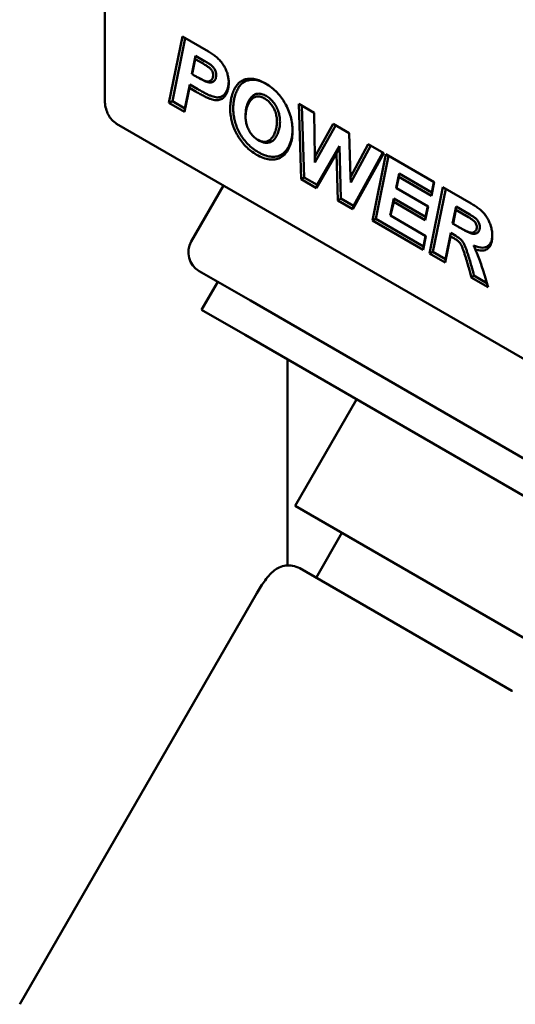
# Model space of a CAD drawing. Header units: millimetres. Extents: x 0 to 7913, y -180 to 2523.
# Tile 42 of 59: x 2949 to 2972, y 699 to 744. Entities that reach past the tile are written whole.
import ezdxf

# ---------------------------------------------------------------- set-up
doc = ezdxf.new("R2010")
doc.units = ezdxf.units.MM
doc.header["$LTSCALE"] = 3
doc.layers.add('Sichtbar (ISO)', color=7, linetype='Continuous', lineweight=50)

msp = doc.modelspace()

# ---------------------------------------------------------------- linework, layer by layer
at = {"layer": 'Sichtbar (ISO)'}
for p, q in [((2953.166, 747.816), (2953.166, 740.454)), ((2956.141, 740.351), (2956.763, 743.421)), ((2956.299, 740.423), (2956.891, 743.347)), ((2956.763, 743.421), (2957.97, 742.724)), ((2957.375, 742.531), (2957.204, 741.688)), ((2957.362, 742.375), (2957.22, 741.678)), ((2957.375, 742.531), (2957.362, 742.375)), ((2957.721, 742.168), (2957.362, 742.375)), ((2957.792, 742.29), (2957.375, 742.531)), ((2957.204, 741.688), (2957.22, 741.678)), ((2957.22, 741.678), (2957.312, 741.625)), ((2957.107, 741.202), (2956.881, 740.087)), ((2957.107, 741.202), (2957.094, 741.046)), ((2957.479, 740.987), (2957.107, 741.202)), ((2957.312, 741.625), (2957.383, 741.584)), ((2957.094, 741.046), (2956.868, 739.931)), ((2957.409, 740.865), (2957.094, 741.046)), ((2956.299, 740.423), (2956.141, 740.351)), ((2956.868, 739.931), (2956.141, 740.351)), ((2956.881, 740.087), (2956.299, 740.423)), ((2962.278, 736.808), (2962.166, 740.302)), ((2962.166, 740.302), (2962.879, 739.89)), ((2956.881, 740.087), (2956.868, 739.931)), ((2962.417, 736.891), (2962.311, 740.219)), ((2962.879, 739.89), (2962.901, 737.853)), ((2953.712, 739.386), (2982.286, 722.889)), ((2959.694, 739.676), (2959.694, 739.757)), ((2962.901, 737.853), (2963.76, 739.381)), ((2963.76, 739.381), (2964.504, 738.952)), ((2962.905, 737.59), (2963.875, 739.315)), ((2964.504, 738.952), (2964.562, 736.914)), ((2960.268, 738.635), (2960.339, 738.594)), ((2963.914, 738.006), (2962.99, 736.397)), ((2964.047, 738.338), (2963.017, 736.545)), ((2964.047, 738.338), (2963.914, 738.006)), ((2963.971, 735.83), (2963.914, 738.006)), ((2964.111, 735.913), (2964.047, 738.338)), ((2964.562, 736.914), (2965.388, 738.442)), ((2964.572, 736.652), (2965.504, 738.375)), ((2966.109, 738.025), (2964.673, 735.425)), ((2966.067, 738.05), (2964.699, 735.574)), ((2966.109, 738.025), (2965.388, 738.442)), ((2962.905, 737.59), (2962.901, 737.853)), ((2965.581, 734.901), (2966.201, 737.972)), ((2965.739, 734.973), (2966.329, 737.898)), ((2966.201, 737.972), (2968.443, 736.678)), ((2962.417, 736.891), (2962.278, 736.808)), ((2962.99, 736.397), (2962.278, 736.808)), ((2963.017, 736.545), (2962.417, 736.891)), ((2964.572, 736.652), (2964.562, 736.914)), ((2966.814, 737.073), (2966.679, 736.409)), ((2966.8, 736.917), (2966.695, 736.399)), ((2966.814, 737.073), (2966.8, 736.917)), ((2968.315, 736.043), (2966.8, 736.917)), ((2968.328, 736.198), (2966.814, 737.073)), ((2968.443, 736.678), (2968.315, 736.043)), ((2968.427, 736.687), (2968.328, 736.198)), ((2957.173, 733.923), (2958.673, 736.521)), ((2963.017, 736.545), (2962.99, 736.397)), ((2966.679, 736.409), (2966.695, 736.399)), ((2966.695, 736.399), (2968.159, 735.554)), ((2968.228, 733.373), (2968.85, 736.443)), ((2968.328, 736.198), (2968.315, 736.043)), ((2968.386, 733.445), (2968.978, 736.369)), ((2968.85, 736.443), (2970.164, 735.685)), ((2964.111, 735.913), (2963.971, 735.83)), ((2964.673, 735.425), (2963.971, 735.83)), ((2964.699, 735.574), (2964.111, 735.913)), ((2966.58, 735.92), (2966.403, 735.136)), ((2966.566, 735.765), (2966.421, 735.125)), ((2966.58, 735.92), (2966.566, 735.765)), ((2968.031, 734.919), (2966.566, 735.765)), ((2968.045, 735.074), (2966.58, 735.92)), ((2964.699, 735.574), (2964.673, 735.425)), ((2968.159, 735.554), (2968.031, 734.919)), ((2968.143, 735.563), (2968.045, 735.074)), ((2969.461, 735.545), (2969.302, 734.758)), ((2969.447, 735.389), (2969.319, 734.749)), ((2969.461, 735.545), (2969.447, 735.389)), ((2970.031, 735.052), (2969.447, 735.389)), ((2970.101, 735.175), (2969.461, 735.545)), ((2965.739, 734.973), (2965.581, 734.901)), ((2967.935, 733.542), (2965.581, 734.901)), ((2967.948, 733.698), (2965.739, 734.973)), ((2966.403, 735.136), (2966.421, 735.125)), ((2966.421, 735.125), (2968.065, 734.176)), ((2968.045, 735.074), (2968.031, 734.919)), ((2969.302, 734.758), (2969.319, 734.749)), ((2969.319, 734.749), (2969.54, 734.621)), ((2969.54, 734.621), (2969.611, 734.58)), ((2968.065, 734.176), (2967.935, 733.542)), ((2968.048, 734.186), (2967.948, 733.698)), ((2969.2, 734.164), (2968.955, 732.953)), ((2969.214, 734.319), (2968.969, 733.108)), ((2969.214, 734.319), (2969.2, 734.164)), ((2969.38, 734.06), (2969.2, 734.164)), ((2969.451, 734.182), (2969.214, 734.319)), ((2967.948, 733.698), (2967.935, 733.542)), ((2968.386, 733.445), (2968.228, 733.373)), ((2968.969, 733.108), (2968.386, 733.445)), ((2968.955, 732.953), (2968.228, 733.373)), ((2968.969, 733.108), (2968.955, 732.953)), ((2957.539, 732.557), (2959.919, 731.184)), ((2958.405, 732.057), (2957.655, 730.758)), ((2970.948, 731.802), (2970.167, 732.253)), ((2970.892, 731.998), (2970.29, 732.345)), ((2977.172, 721.222), (2959.919, 731.184)), ((2959.669, 729.596), (2957.655, 730.758)), ((2976.922, 719.635), (2959.669, 729.596)), ((2961.638, 728.459), (2961.638, 718.911)), ((2961.998, 721.669), (2964.848, 726.606)), ((2986.593, 707.469), (2961.998, 721.669)), ((2962.963, 718.341), (2964.163, 720.419)), ((2965.981, 716.598), (2962.21, 718.776)), ((2960.213, 717.619), (2949.213, 698.567)), ((2965.981, 716.598), (2972.051, 713.094)), ((2972.051, 713.094), (2972.051, 713.094))]:
    msp.add_line(p, q, dxfattribs=at)
msp.add_arc((2958.039, 733.423), 1, 150, 240, dxfattribs=at)
for centre, major_axis, ratio, start_param, end_param in [((2961.71, 717.91), (0.5, 0.866), 0.991042, 0, 0.000224), ((2963.621, 719.116), (-0.5, -0.866), 0.906913, 0.000011, 0.000102), ((2972.551, 713.96), (-0.5, -0.866), 0.094925, 6.283182, 6.283195)]:
    msp.add_ellipse(centre, major_axis=major_axis, ratio=ratio, start_param=start_param, end_param=end_param, dxfattribs=at)
for points, knots in [([(2957.97, 742.724), (2958.032, 742.689), (2958.096, 742.649), (2958.157, 742.608), (2958.217, 742.567), (2958.275, 742.524), (2958.329, 742.48), (2958.382, 742.435), (2958.432, 742.39), (2958.481, 742.339)], [0, 0, 0, 0, 0.333333, 0.333333, 0.333333, 0.666667, 0.666667, 0.666667, 1, 1, 1, 1]), ([(2958.062, 741.94), (2958.046, 741.956), (2958.03, 741.969), (2958.011, 741.983), (2957.993, 741.997), (2957.971, 742.012), (2957.949, 742.027), (2957.927, 742.042), (2957.904, 742.057), (2957.88, 742.072), (2957.856, 742.088), (2957.831, 742.103), (2957.804, 742.119), (2957.777, 742.135), (2957.749, 742.152), (2957.721, 742.168)], [0, 0, 0, 0, 0.199945, 0.199945, 0.199945, 0.399959, 0.399959, 0.399959, 0.599973, 0.599973, 0.599973, 0.799986, 0.799986, 0.799986, 1, 1, 1, 1]), ([(2958.157, 742.044), (2958.136, 742.065), (2958.115, 742.082), (2958.093, 742.098), (2958.071, 742.114), (2958.049, 742.13), (2958.026, 742.146), (2958.003, 742.161), (2957.979, 742.177), (2957.954, 742.193), (2957.929, 742.209), (2957.904, 742.224), (2957.876, 742.241), (2957.849, 742.257), (2957.82, 742.274), (2957.792, 742.29)], [0, 0, 0, 0, 0.199974, 0.199974, 0.199974, 0.39998, 0.39998, 0.39998, 0.599987, 0.599987, 0.599987, 0.799993, 0.799993, 0.799993, 1, 1, 1, 1]), ([(2958.481, 742.339), (2958.523, 742.295), (2958.564, 742.247), (2958.602, 742.195), (2958.641, 742.144), (2958.676, 742.09), (2958.709, 742.031), (2958.742, 741.973), (2958.773, 741.909), (2958.798, 741.847)], [0, 0, 0, 0, 0.333333, 0.333333, 0.333333, 0.666667, 0.666667, 0.666667, 1, 1, 1, 1]), ([(2958.155, 741.807), (2958.148, 741.823), (2958.139, 741.839), (2958.13, 741.854), (2958.121, 741.869), (2958.111, 741.884), (2958.099, 741.899), (2958.088, 741.913), (2958.075, 741.927), (2958.062, 741.94)], [0, 0, 0, 0, 0.333333, 0.333333, 0.333333, 0.666667, 0.666667, 0.666667, 1, 1, 1, 1]), ([(2958.189, 741.641), (2958.189, 741.66), (2958.188, 741.681), (2958.185, 741.701), (2958.182, 741.721), (2958.179, 741.739), (2958.174, 741.756), (2958.169, 741.774), (2958.163, 741.79), (2958.155, 741.807)], [0, 0, 0, 0, 0.333333, 0.333333, 0.333333, 0.666667, 0.666667, 0.666667, 1, 1, 1, 1]), ([(2958.284, 741.861), (2958.273, 741.884), (2958.262, 741.906), (2958.249, 741.927), (2958.236, 741.948), (2958.222, 741.968), (2958.207, 741.988), (2958.191, 742.008), (2958.174, 742.027), (2958.157, 742.044)], [0, 0, 0, 0, 0.333333, 0.333333, 0.333333, 0.666667, 0.666667, 0.666667, 1, 1, 1, 1]), ([(2958.33, 741.641), (2958.33, 741.665), (2958.329, 741.69), (2958.325, 741.715), (2958.322, 741.74), (2958.317, 741.765), (2958.31, 741.789), (2958.303, 741.813), (2958.294, 741.838), (2958.284, 741.861)], [0, 0, 0, 0, 0.333334, 0.333334, 0.333334, 0.666668, 0.666668, 0.666668, 1, 1, 1, 1]), ([(2958.798, 741.847), (2958.824, 741.784), (2958.845, 741.721), (2958.862, 741.658), (2958.879, 741.596), (2958.892, 741.533), (2958.9, 741.469), (2958.909, 741.405), (2958.913, 741.34), (2958.913, 741.279)], [0, 0, 0, 0, 0.333333, 0.333333, 0.333333, 0.666667, 0.666667, 0.666667, 1, 1, 1, 1]), ([(2957.312, 741.625), (2957.359, 741.598), (2957.407, 741.571), (2957.453, 741.545), (2957.499, 741.52), (2957.542, 741.497), (2957.583, 741.476), (2957.625, 741.455), (2957.664, 741.435), (2957.702, 741.418), (2957.741, 741.4), (2957.777, 741.385), (2957.81, 741.372), (2957.843, 741.36), (2957.873, 741.35), (2957.903, 741.346)], [0, 0, 0, 0, 0.2, 0.2, 0.2, 0.4, 0.4, 0.4, 0.6, 0.6, 0.6, 0.8, 0.8, 0.8, 1, 1, 1, 1]), ([(2957.383, 741.584), (2957.43, 741.557), (2957.479, 741.529), (2957.525, 741.504), (2957.572, 741.478), (2957.615, 741.455), (2957.658, 741.433), (2957.7, 741.411), (2957.741, 741.391), (2957.78, 741.373), (2957.82, 741.355), (2957.857, 741.339), (2957.894, 741.325), (2957.93, 741.312), (2957.965, 741.301), (2957.998, 741.296)], [0, 0, 0, 0, 0.2, 0.2, 0.2, 0.4, 0.4, 0.4, 0.6, 0.6, 0.6, 0.8, 0.8, 0.8, 1, 1, 1, 1]), ([(2957.903, 741.346), (2957.932, 741.342), (2957.961, 741.341), (2957.986, 741.345), (2958.012, 741.348), (2958.035, 741.355), (2958.056, 741.366), (2958.077, 741.377), (2958.096, 741.391), (2958.112, 741.409)], [0, 0, 0, 0, 0.333333, 0.333333, 0.333333, 0.666667, 0.666667, 0.666667, 1, 1, 1, 1]), ([(2957.998, 741.296), (2958.032, 741.291), (2958.064, 741.291), (2958.094, 741.294), (2958.124, 741.298), (2958.151, 741.307), (2958.175, 741.319), (2958.2, 741.332), (2958.222, 741.349), (2958.241, 741.37)], [0, 0, 0, 0, 0.333333, 0.333333, 0.333333, 0.666667, 0.666667, 0.666667, 1, 1, 1, 1]), ([(2958.112, 741.409), (2958.129, 741.427), (2958.144, 741.449), (2958.155, 741.473), (2958.167, 741.496), (2958.175, 741.522), (2958.181, 741.55), (2958.186, 741.578), (2958.189, 741.609), (2958.189, 741.641)], [0, 0, 0, 0, 0.333333, 0.333333, 0.333333, 0.666667, 0.666667, 0.666667, 1, 1, 1, 1]), ([(2958.241, 741.37), (2958.26, 741.391), (2958.277, 741.416), (2958.291, 741.444), (2958.304, 741.471), (2958.314, 741.501), (2958.32, 741.534), (2958.327, 741.567), (2958.33, 741.603), (2958.33, 741.641)], [0, 0, 0, 0, 0.333333, 0.333333, 0.333333, 0.666667, 0.666667, 0.666667, 1, 1, 1, 1]), ([(2958.913, 741.279), (2958.913, 741.221), (2958.91, 741.166), (2958.903, 741.112), (2958.896, 741.059), (2958.887, 741.008), (2958.873, 740.959), (2958.86, 740.91), (2958.843, 740.862), (2958.824, 740.818)], [0, 0, 0, 0, 0.333333, 0.333333, 0.333333, 0.666667, 0.666667, 0.666667, 1, 1, 1, 1]), ([(2958.912, 741.32), (2958.911, 741.28), (2958.908, 741.242), (2958.904, 741.205), (2958.898, 741.155), (2958.888, 741.107), (2958.876, 741.06), (2958.863, 741.014), (2958.847, 740.969), (2958.829, 740.928)], [0.0847807, 0.0847807, 0.0847807, 0.0847807, 0.3333333, 0.3333333, 0.3333333, 0.6666667, 0.6666667, 0.6666667, 1, 1, 1, 1]), ([(2959.055, 740.663), (2959.078, 740.747), (2959.105, 740.829), (2959.136, 740.903), (2959.168, 740.977), (2959.203, 741.043), (2959.241, 741.101), (2959.279, 741.16), (2959.32, 741.211), (2959.367, 741.257)], [0, 0, 0, 0, 0.333333, 0.333333, 0.333333, 0.666667, 0.666667, 0.666667, 1, 1, 1, 1]), ([(2959.194, 740.643), (2959.216, 740.725), (2959.243, 740.805), (2959.273, 740.876), (2959.303, 740.948), (2959.337, 741.011), (2959.373, 741.067), (2959.41, 741.123), (2959.45, 741.172), (2959.494, 741.216)], [0, 0, 0, 0, 0.333333, 0.333333, 0.333333, 0.666667, 0.666667, 0.666667, 1, 1, 1, 1]), ([(2959.367, 741.257), (2959.413, 741.302), (2959.464, 741.341), (2959.518, 741.372), (2959.573, 741.403), (2959.632, 741.428), (2959.696, 741.444), (2959.76, 741.461), (2959.829, 741.47), (2959.9, 741.472)], [0, 0, 0, 0, 0.333333, 0.333333, 0.333333, 0.666667, 0.666667, 0.666667, 1, 1, 1, 1]), ([(2959.494, 741.216), (2959.538, 741.259), (2959.587, 741.296), (2959.639, 741.326), (2959.691, 741.356), (2959.747, 741.379), (2959.808, 741.395), (2959.869, 741.411), (2959.935, 741.42), (2960.003, 741.422)], [0, 0, 0, 0, 0.333333, 0.333333, 0.333333, 0.666667, 0.666667, 0.666667, 1, 1, 1, 1]), ([(2959.9, 741.472), (2959.972, 741.474), (2960.047, 741.466), (2960.124, 741.45), (2960.202, 741.434), (2960.283, 741.409), (2960.368, 741.374), (2960.453, 741.339), (2960.543, 741.295), (2960.631, 741.244)], [0, 0, 0, 0, 0.333333, 0.333333, 0.333333, 0.666667, 0.666667, 0.666667, 1, 1, 1, 1]), ([(2960.003, 741.422), (2960.071, 741.423), (2960.143, 741.416), (2960.217, 741.401), (2960.291, 741.385), (2960.367, 741.362), (2960.449, 741.328), (2960.519, 741.3), (2960.592, 741.264), (2960.665, 741.224)], [0, 0, 0, 0, 0.3333333, 0.3333333, 0.3333333, 0.6666667, 0.6666667, 0.6666667, 0.9521059, 0.9521059, 0.9521059, 0.9521059]), ([(2960.631, 741.244), (2960.724, 741.19), (2960.821, 741.124), (2960.91, 741.054), (2961, 740.983), (2961.081, 740.908), (2961.156, 740.828), (2961.231, 740.748), (2961.3, 740.665), (2961.361, 740.581), (2961.423, 740.497), (2961.477, 740.414), (2961.527, 740.325)], [0, 0, 0, 0, 0.25, 0.25, 0.25, 0.5, 0.5, 0.5, 0.75, 0.75, 0.75, 1, 1, 1, 1]), ([(2957.932, 740.585), (2957.877, 740.608), (2957.823, 740.635), (2957.767, 740.665), (2957.711, 740.694), (2957.653, 740.726), (2957.593, 740.76), (2957.533, 740.793), (2957.47, 740.829), (2957.409, 740.865)], [0, 0, 0, 0, 0.333332, 0.333332, 0.333332, 0.666666, 0.666666, 0.666666, 1, 1, 1, 1]), ([(2957.993, 740.712), (2957.94, 740.734), (2957.889, 740.76), (2957.835, 740.789), (2957.78, 740.818), (2957.723, 740.849), (2957.663, 740.883), (2957.603, 740.916), (2957.541, 740.952), (2957.479, 740.987)], [0, 0, 0, 0, 0.333333, 0.333333, 0.333333, 0.666667, 0.666667, 0.666667, 1, 1, 1, 1]), ([(2958.824, 740.818), (2958.805, 740.777), (2958.784, 740.736), (2958.761, 740.7), (2958.738, 740.665), (2958.714, 740.634), (2958.688, 740.608), (2958.662, 740.582), (2958.635, 740.561), (2958.605, 740.543)], [0, 0, 0, 0, 0.333333, 0.333333, 0.333333, 0.666667, 0.666667, 0.666667, 1, 1, 1, 1]), ([(2958.829, 740.928), (2958.812, 740.888), (2958.791, 740.85), (2958.77, 740.816), (2958.748, 740.783), (2958.725, 740.754), (2958.702, 740.73), (2958.678, 740.706), (2958.653, 740.687), (2958.625, 740.671)], [0, 0, 0, 0, 0.333333, 0.333333, 0.333333, 0.666667, 0.666667, 0.666667, 1, 1, 1, 1]), ([(2960.655, 740.669), (2960.586, 740.708), (2960.515, 740.74), (2960.45, 740.758), (2960.384, 740.776), (2960.325, 740.782), (2960.269, 740.777), (2960.212, 740.773), (2960.158, 740.758), (2960.106, 740.729), (2960.054, 740.7), (2960.003, 740.658), (2959.961, 740.61)], [0, 0, 0, 0, 0.25, 0.25, 0.25, 0.5, 0.5, 0.5, 0.75, 0.75, 0.75, 1, 1, 1, 1]), ([(2953.712, 739.386), (2953.631, 739.432), (2953.556, 739.494), (2953.428, 739.634), (2953.373, 739.714), (2953.282, 739.884), (2953.245, 739.977), (2953.191, 740.17), (2953.174, 740.274), (2953.167, 740.401), (2953.166, 740.428), (2953.166, 740.454)], [0, 0, 0, 0, 0.0291058, 0.0291058, 0.0576963, 0.0576963, 0.0871106, 0.0871106, 0.1195525, 0.1195525, 0.1283761, 0.1283761, 0.1283761, 0.1283761]), ([(2958.326, 740.474), (2958.287, 740.476), (2958.247, 740.482), (2958.205, 740.492), (2958.163, 740.502), (2958.119, 740.515), (2958.073, 740.531), (2958.027, 740.547), (2957.979, 740.565), (2957.932, 740.585)], [0, 0, 0, 0, 0.333333, 0.333333, 0.333333, 0.666667, 0.666667, 0.666667, 1, 1, 1, 1]), ([(2958.367, 740.606), (2958.331, 740.608), (2958.295, 740.614), (2958.256, 740.623), (2958.217, 740.632), (2958.174, 740.645), (2958.129, 740.66), (2958.085, 740.675), (2958.038, 740.693), (2957.993, 740.712)], [0, 0, 0, 0, 0.333333, 0.333333, 0.333333, 0.666667, 0.666667, 0.666667, 1, 1, 1, 1]), ([(2958.605, 740.543), (2958.576, 740.527), (2958.546, 740.513), (2958.516, 740.502), (2958.485, 740.491), (2958.454, 740.483), (2958.422, 740.479), (2958.391, 740.474), (2958.359, 740.472), (2958.326, 740.474)], [0, 0, 0, 0, 0.333333, 0.333333, 0.333333, 0.666667, 0.666667, 0.666667, 1, 1, 1, 1]), ([(2958.625, 740.671), (2958.599, 740.655), (2958.57, 740.642), (2958.542, 740.632), (2958.513, 740.622), (2958.485, 740.615), (2958.456, 740.61), (2958.427, 740.606), (2958.397, 740.605), (2958.367, 740.606)], [0, 0, 0, 0, 0.333333, 0.333333, 0.333333, 0.666667, 0.666667, 0.666667, 1, 1, 1, 1]), ([(2958.978, 740.076), (2958.978, 740.144), (2958.981, 740.209), (2958.987, 740.275), (2958.992, 740.34), (2959.001, 740.405), (2959.012, 740.471), (2959.024, 740.536), (2959.038, 740.601), (2959.055, 740.663)], [0, 0, 0, 0, 0.333333, 0.333333, 0.333333, 0.666667, 0.666667, 0.666667, 1, 1, 1, 1]), ([(2959.119, 740.076), (2959.119, 740.141), (2959.122, 740.204), (2959.128, 740.267), (2959.133, 740.33), (2959.142, 740.393), (2959.153, 740.457), (2959.164, 740.52), (2959.178, 740.583), (2959.194, 740.643)], [0, 0, 0, 0, 0.333333, 0.333333, 0.333333, 0.666667, 0.666667, 0.666667, 1, 1, 1, 1]), ([(2959.961, 740.61), (2959.904, 740.544), (2959.854, 740.467), (2959.814, 740.381), (2959.774, 740.296), (2959.744, 740.202), (2959.724, 740.097), (2959.704, 739.993), (2959.694, 739.877), (2959.694, 739.757)], [0, 0, 0, 0, 0.333333, 0.333333, 0.333333, 0.666667, 0.666667, 0.666667, 1, 1, 1, 1]), ([(2959.949, 740.49), (2959.894, 740.427), (2959.846, 740.353), (2959.808, 740.271), (2959.77, 740.19), (2959.742, 740.1), (2959.723, 740.001), (2959.704, 739.901), (2959.694, 739.79), (2959.694, 739.676)], [0, 0, 0, 0, 0.333333, 0.333333, 0.333333, 0.666667, 0.666667, 0.666667, 1, 1, 1, 1]), ([(2960.584, 740.546), (2960.521, 740.582), (2960.456, 740.611), (2960.397, 740.628), (2960.337, 740.645), (2960.284, 740.65), (2960.233, 740.645), (2960.182, 740.641), (2960.133, 740.628), (2960.084, 740.601), (2960.036, 740.575), (2959.988, 740.535), (2959.949, 740.49)], [0, 0, 0, 0, 0.25, 0.25, 0.25, 0.5, 0.5, 0.5, 0.75, 0.75, 0.75, 1, 1, 1, 1]), ([(2960.99, 740.117), (2960.955, 740.18), (2960.914, 740.242), (2960.871, 740.296), (2960.828, 740.351), (2960.783, 740.398), (2960.735, 740.439), (2960.686, 740.481), (2960.635, 740.517), (2960.584, 740.546)], [0, 0, 0, 0, 0.333333, 0.333333, 0.333333, 0.666667, 0.666667, 0.666667, 1, 1, 1, 1]), ([(2961.112, 740.184), (2961.073, 740.255), (2961.027, 740.325), (2960.978, 740.387), (2960.929, 740.449), (2960.877, 740.503), (2960.822, 740.55), (2960.768, 740.597), (2960.711, 740.636), (2960.655, 740.669)], [0, 0, 0, 0, 0.333333, 0.333333, 0.333333, 0.666666, 0.666666, 0.666666, 1, 1, 1, 1]), ([(2961.527, 740.325), (2961.583, 740.229), (2961.632, 740.131), (2961.676, 740.028), (2961.72, 739.924), (2961.758, 739.815), (2961.788, 739.705), (2961.818, 739.596), (2961.839, 739.486), (2961.853, 739.379), (2961.867, 739.273), (2961.873, 739.17), (2961.873, 739.071)], [0, 0, 0, 0, 0.25, 0.25, 0.25, 0.499999, 0.499999, 0.499999, 0.749999, 0.749999, 0.749999, 1, 1, 1, 1]), ([(2959.095, 739.357), (2959.069, 739.441), (2959.048, 739.526), (2959.03, 739.608), (2959.013, 739.69), (2959, 739.769), (2958.991, 739.847), (2958.982, 739.925), (2958.978, 740.002), (2958.978, 740.076)], [0, 0, 0, 0, 0.333333, 0.333333, 0.333333, 0.666667, 0.666667, 0.666667, 1, 1, 1, 1]), ([(2959.23, 739.392), (2959.206, 739.472), (2959.186, 739.553), (2959.169, 739.631), (2959.152, 739.709), (2959.14, 739.785), (2959.132, 739.859), (2959.124, 739.933), (2959.119, 740.006), (2959.119, 740.076)], [0, 0, 0, 0, 0.333333, 0.333333, 0.333333, 0.666667, 0.666667, 0.666667, 1, 1, 1, 1]), ([(2961.15, 739.477), (2961.15, 739.552), (2961.144, 739.635), (2961.131, 739.712), (2961.119, 739.789), (2961.099, 739.861), (2961.076, 739.928), (2961.052, 739.994), (2961.024, 740.056), (2960.99, 740.117)], [0, 0, 0, 0, 0.333333, 0.333333, 0.333333, 0.666667, 0.666667, 0.666667, 1, 1, 1, 1]), ([(2961.292, 739.477), (2961.292, 739.557), (2961.285, 739.646), (2961.271, 739.73), (2961.257, 739.814), (2961.236, 739.894), (2961.209, 739.97), (2961.183, 740.045), (2961.151, 740.115), (2961.112, 740.184)], [0, 0, 0, 0, 0.333333, 0.333333, 0.333333, 0.666667, 0.666667, 0.666667, 1, 1, 1, 1]), ([(2959.611, 738.66), (2959.554, 738.737), (2959.498, 738.82), (2959.449, 738.902), (2959.4, 738.984), (2959.359, 739.065), (2959.322, 739.146), (2959.286, 739.228), (2959.255, 739.31), (2959.23, 739.392)], [0, 0, 0, 0, 0.333333, 0.333333, 0.333333, 0.666667, 0.666667, 0.666667, 1, 1, 1, 1]), ([(2959.694, 739.676), (2959.694, 739.608), (2959.701, 739.532), (2959.714, 739.461), (2959.726, 739.391), (2959.745, 739.325), (2959.769, 739.261), (2959.792, 739.197), (2959.82, 739.135), (2959.853, 739.075)], [0, 0, 0, 0, 0.333333, 0.333333, 0.333333, 0.666667, 0.666667, 0.666667, 1, 1, 1, 1]), ([(2961.014, 738.878), (2961.044, 738.938), (2961.07, 739.003), (2961.091, 739.069), (2961.112, 739.135), (2961.126, 739.202), (2961.136, 739.27), (2961.146, 739.337), (2961.15, 739.405), (2961.15, 739.477)], [0, 0, 0, 0, 0.333333, 0.333333, 0.333333, 0.666667, 0.666667, 0.666667, 1, 1, 1, 1]), ([(2961.149, 738.848), (2961.18, 738.91), (2961.208, 738.978), (2961.229, 739.047), (2961.251, 739.116), (2961.266, 739.187), (2961.277, 739.258), (2961.287, 739.329), (2961.292, 739.4), (2961.292, 739.477)], [0, 0, 0, 0, 0.333333, 0.333333, 0.333333, 0.666667, 0.666667, 0.666667, 1, 1, 1, 1]), ([(2959.501, 738.574), (2959.44, 738.656), (2959.382, 738.743), (2959.33, 738.831), (2959.278, 738.918), (2959.233, 739.005), (2959.193, 739.092), (2959.154, 739.18), (2959.121, 739.269), (2959.095, 739.357)], [0, 0, 0, 0, 0.333333, 0.333333, 0.333333, 0.666667, 0.666667, 0.666667, 1, 1, 1, 1]), ([(2959.853, 739.075), (2959.887, 739.011), (2959.927, 738.949), (2959.971, 738.894), (2960.014, 738.839), (2960.061, 738.79), (2960.111, 738.747), (2960.161, 738.704), (2960.215, 738.666), (2960.268, 738.635)], [0, 0, 0, 0, 0.333333, 0.333333, 0.333333, 0.666666, 0.666666, 0.666666, 1, 1, 1, 1]), ([(2961.873, 739.071), (2961.873, 738.954), (2961.865, 738.841), (2961.849, 738.734), (2961.833, 738.627), (2961.809, 738.526), (2961.776, 738.43), (2961.743, 738.334), (2961.702, 738.242), (2961.654, 738.16)], [0, 0, 0, 0, 0.333333, 0.333333, 0.333333, 0.666667, 0.666667, 0.666667, 1, 1, 1, 1]), ([(2961.872, 739.112), (2961.871, 739.014), (2961.863, 738.919), (2961.849, 738.828), (2961.834, 738.725), (2961.811, 738.628), (2961.78, 738.535), (2961.748, 738.442), (2961.708, 738.354), (2961.662, 738.274)], [0.0401576, 0.0401576, 0.0401576, 0.0401576, 0.3333333, 0.3333333, 0.3333333, 0.6666667, 0.6666667, 0.6666667, 1, 1, 1, 1]), ([(2960.204, 737.947), (2960.116, 737.998), (2960.026, 738.059), (2959.941, 738.124), (2959.856, 738.189), (2959.778, 738.259), (2959.705, 738.334), (2959.632, 738.409), (2959.565, 738.488), (2959.501, 738.574)], [0, 0, 0, 0, 0.333333, 0.333333, 0.333333, 0.666667, 0.666667, 0.666667, 1, 1, 1, 1]), ([(2960.275, 738.07), (2960.191, 738.118), (2960.104, 738.176), (2960.024, 738.238), (2959.943, 738.3), (2959.87, 738.366), (2959.801, 738.436), (2959.733, 738.506), (2959.67, 738.58), (2959.611, 738.66)], [0, 0, 0, 0, 0.333333, 0.333333, 0.333333, 0.666667, 0.666667, 0.666667, 1, 1, 1, 1]), ([(2960.268, 738.635), (2960.314, 738.609), (2960.36, 738.588), (2960.405, 738.573), (2960.45, 738.558), (2960.495, 738.549), (2960.541, 738.547), (2960.588, 738.545), (2960.635, 738.55), (2960.678, 738.561)], [0, 0, 0, 0, 0.333333, 0.333333, 0.333333, 0.666667, 0.666667, 0.666667, 1, 1, 1, 1]), ([(2960.339, 738.594), (2960.39, 738.565), (2960.44, 738.542), (2960.491, 738.526), (2960.541, 738.509), (2960.591, 738.499), (2960.642, 738.497), (2960.692, 738.495), (2960.744, 738.5), (2960.79, 738.512)], [0, 0, 0, 0, 0.333333, 0.333333, 0.333333, 0.666667, 0.666667, 0.666667, 1, 1, 1, 1]), ([(2960.678, 738.561), (2960.723, 738.573), (2960.764, 738.591), (2960.803, 738.618), (2960.842, 738.644), (2960.879, 738.678), (2960.915, 738.723), (2960.951, 738.767), (2960.985, 738.821), (2961.014, 738.878)], [0, 0, 0, 0, 0.333333, 0.333333, 0.333333, 0.666667, 0.666667, 0.666667, 1, 1, 1, 1]), ([(2960.79, 738.512), (2960.839, 738.524), (2960.883, 738.545), (2960.925, 738.573), (2960.968, 738.601), (2961.008, 738.638), (2961.046, 738.685), (2961.084, 738.732), (2961.119, 738.789), (2961.149, 738.848)], [0, 0, 0, 0, 0.333333, 0.333333, 0.333333, 0.666667, 0.666667, 0.666667, 1, 1, 1, 1]), ([(2961.091, 737.86), (2961.012, 737.848), (2960.929, 737.848), (2960.842, 737.859), (2960.756, 737.871), (2960.666, 737.893), (2960.571, 737.929), (2960.475, 737.964), (2960.374, 738.013), (2960.275, 738.07)], [0, 0, 0, 0, 0.333333, 0.333333, 0.333333, 0.666667, 0.666667, 0.666667, 1, 1, 1, 1]), ([(2961.654, 738.16), (2961.608, 738.08), (2961.553, 738.007), (2961.493, 737.946), (2961.432, 737.886), (2961.366, 737.838), (2961.294, 737.802), (2961.221, 737.765), (2961.142, 737.741), (2961.058, 737.728)], [0, 0, 0, 0, 0.333333, 0.333333, 0.333333, 0.666667, 0.666667, 0.666667, 1, 1, 1, 1]), ([(2961.662, 738.274), (2961.617, 738.197), (2961.564, 738.126), (2961.506, 738.068), (2961.448, 738.01), (2961.385, 737.965), (2961.316, 737.93), (2961.247, 737.895), (2961.171, 737.872), (2961.091, 737.86)], [0, 0, 0, 0, 0.333333, 0.333333, 0.333333, 0.666667, 0.666667, 0.666667, 1, 1, 1, 1]), ([(2961.058, 737.728), (2960.975, 737.716), (2960.888, 737.716), (2960.797, 737.728), (2960.706, 737.74), (2960.612, 737.763), (2960.512, 737.8), (2960.413, 737.837), (2960.307, 737.888), (2960.204, 737.947)], [0, 0, 0, 0, 0.333333, 0.333333, 0.333333, 0.666667, 0.666667, 0.666667, 1, 1, 1, 1]), ([(2970.164, 735.685), (2970.228, 735.648), (2970.293, 735.607), (2970.355, 735.566), (2970.417, 735.525), (2970.476, 735.482), (2970.532, 735.438), (2970.588, 735.394), (2970.64, 735.349), (2970.692, 735.297)], [0, 0, 0, 0, 0.333333, 0.333333, 0.333333, 0.666667, 0.666667, 0.666667, 1, 1, 1, 1]), ([(2970.692, 735.297), (2970.736, 735.252), (2970.778, 735.204), (2970.817, 735.152), (2970.856, 735.1), (2970.893, 735.044), (2970.926, 734.984), (2970.96, 734.923), (2970.992, 734.858), (2971.018, 734.793)], [0, 0, 0, 0, 0.333333, 0.333333, 0.333333, 0.666667, 0.666667, 0.666667, 1, 1, 1, 1]), ([(2970.327, 734.839), (2970.317, 734.851), (2970.308, 734.861), (2970.295, 734.872), (2970.283, 734.883), (2970.269, 734.895), (2970.253, 734.907), (2970.238, 734.919), (2970.222, 734.931), (2970.205, 734.943), (2970.188, 734.954), (2970.17, 734.966), (2970.152, 734.979), (2970.133, 734.991), (2970.114, 735.003), (2970.093, 735.015), (2970.073, 735.027), (2970.052, 735.04), (2970.031, 735.052)], [0, 0, 0, 0, 0.166702, 0.166702, 0.166702, 0.333362, 0.333362, 0.333362, 0.500021, 0.500021, 0.500021, 0.666681, 0.666681, 0.666681, 0.83334, 0.83334, 0.83334, 1, 1, 1, 1]), ([(2970.435, 734.928), (2970.42, 734.947), (2970.403, 734.964), (2970.386, 734.979), (2970.37, 734.994), (2970.353, 735.008), (2970.336, 735.021), (2970.319, 735.034), (2970.302, 735.047), (2970.283, 735.06), (2970.265, 735.073), (2970.246, 735.086), (2970.227, 735.098), (2970.207, 735.111), (2970.187, 735.124), (2970.166, 735.136), (2970.145, 735.149), (2970.123, 735.162), (2970.101, 735.175)], [0, 0, 0, 0, 0.166668, 0.166668, 0.166668, 0.333334, 0.333334, 0.333334, 0.500001, 0.500001, 0.500001, 0.666667, 0.666667, 0.666667, 0.833334, 0.833334, 0.833334, 1, 1, 1, 1]), ([(2970.419, 734.589), (2970.419, 734.617), (2970.415, 734.649), (2970.409, 734.677), (2970.402, 734.706), (2970.392, 734.732), (2970.378, 734.759), (2970.364, 734.786), (2970.346, 734.814), (2970.327, 734.839)], [0, 0, 0, 0, 0.333333, 0.333333, 0.333333, 0.666667, 0.666667, 0.666667, 1, 1, 1, 1]), ([(2970.56, 734.589), (2970.56, 734.625), (2970.556, 734.666), (2970.546, 734.705), (2970.537, 734.744), (2970.523, 734.782), (2970.504, 734.82), (2970.484, 734.857), (2970.46, 734.895), (2970.435, 734.928)], [0, 0, 0, 0, 0.333333, 0.333333, 0.333333, 0.666667, 0.666667, 0.666667, 1, 1, 1, 1]), ([(2969.54, 734.621), (2969.588, 734.593), (2969.637, 734.565), (2969.683, 734.54), (2969.73, 734.514), (2969.773, 734.491), (2969.815, 734.469), (2969.857, 734.447), (2969.897, 734.427), (2969.936, 734.409), (2969.974, 734.391), (2970.011, 734.375), (2970.045, 734.362), (2970.078, 734.349), (2970.108, 734.339), (2970.138, 734.335)], [0, 0, 0, 0, 0.2, 0.2, 0.2, 0.4, 0.4, 0.4, 0.6, 0.6, 0.6, 0.8, 0.8, 0.8, 1, 1, 1, 1]), ([(2969.611, 734.58), (2969.659, 734.552), (2969.709, 734.524), (2969.756, 734.498), (2969.802, 734.472), (2969.847, 734.448), (2969.889, 734.426), (2969.932, 734.404), (2969.973, 734.383), (2970.013, 734.365), (2970.053, 734.346), (2970.091, 734.33), (2970.127, 734.315), (2970.164, 734.301), (2970.199, 734.29), (2970.233, 734.285)], [0, 0, 0, 0, 0.2, 0.2, 0.2, 0.4, 0.4, 0.4, 0.6, 0.6, 0.6, 0.8, 0.8, 0.8, 1, 1, 1, 1]), ([(2970.138, 734.335), (2970.167, 734.33), (2970.197, 734.329), (2970.223, 734.332), (2970.249, 734.334), (2970.272, 734.341), (2970.292, 734.35), (2970.312, 734.36), (2970.33, 734.373), (2970.346, 734.389)], [0, 0, 0, 0, 0.333333, 0.333333, 0.333333, 0.666667, 0.666667, 0.666667, 1, 1, 1, 1]), ([(2970.233, 734.285), (2970.266, 734.28), (2970.3, 734.278), (2970.33, 734.281), (2970.36, 734.284), (2970.387, 734.292), (2970.411, 734.303), (2970.434, 734.315), (2970.455, 734.33), (2970.474, 734.349)], [0, 0, 0, 0, 0.333333, 0.333333, 0.333333, 0.666667, 0.666667, 0.666667, 1, 1, 1, 1]), ([(2970.346, 734.389), (2970.362, 734.405), (2970.377, 734.425), (2970.388, 734.446), (2970.399, 734.467), (2970.406, 734.489), (2970.411, 734.513), (2970.417, 734.536), (2970.419, 734.562), (2970.419, 734.589)], [0, 0, 0, 0, 0.333333, 0.333333, 0.333333, 0.666667, 0.666667, 0.666667, 1, 1, 1, 1]), ([(2970.474, 734.349), (2970.493, 734.368), (2970.509, 734.39), (2970.523, 734.415), (2970.536, 734.44), (2970.545, 734.467), (2970.551, 734.496), (2970.557, 734.525), (2970.56, 734.556), (2970.56, 734.589)], [0, 0, 0, 0, 0.333333, 0.333333, 0.333333, 0.666667, 0.666667, 0.666667, 1, 1, 1, 1]), ([(2971.018, 734.793), (2971.046, 734.726), (2971.068, 734.659), (2971.087, 734.592), (2971.105, 734.524), (2971.118, 734.457), (2971.128, 734.388), (2971.137, 734.319), (2971.141, 734.249), (2971.141, 734.183)], [0, 0, 0, 0, 0.333333, 0.333333, 0.333333, 0.666667, 0.666667, 0.666667, 1, 1, 1, 1]), ([(2969.628, 733.865), (2969.615, 733.883), (2969.601, 733.898), (2969.584, 733.914), (2969.568, 733.93), (2969.547, 733.947), (2969.526, 733.964), (2969.505, 733.98), (2969.482, 733.996), (2969.457, 734.012), (2969.433, 734.029), (2969.406, 734.045), (2969.38, 734.06)], [0, 0, 0, 0, 0.250001, 0.250001, 0.250001, 0.500001, 0.500001, 0.500001, 0.75, 0.75, 0.75, 1, 1, 1, 1]), ([(2969.739, 733.949), (2969.721, 733.975), (2969.699, 733.998), (2969.677, 734.02), (2969.655, 734.041), (2969.632, 734.06), (2969.608, 734.078), (2969.584, 734.097), (2969.559, 734.115), (2969.533, 734.132), (2969.506, 734.149), (2969.478, 734.166), (2969.451, 734.182)], [0, 0, 0, 0, 0.25, 0.25, 0.25, 0.5, 0.5, 0.5, 0.75, 0.75, 0.75, 1, 1, 1, 1]), ([(2969.994, 733.378), (2969.977, 733.432), (2969.958, 733.488), (2969.939, 733.54), (2969.921, 733.593), (2969.901, 733.642), (2969.881, 733.69), (2969.86, 733.738), (2969.838, 733.784), (2969.815, 733.828), (2969.792, 733.871), (2969.767, 733.911), (2969.739, 733.949)], [0, 0, 0, 0, 0.25, 0.25, 0.25, 0.5, 0.5, 0.5, 0.75, 0.75, 0.75, 1, 1, 1, 1]), ([(2971.141, 734.183), (2971.141, 734.083), (2971.131, 733.985), (2971.112, 733.902), (2971.092, 733.82), (2971.062, 733.754), (2971.028, 733.7), (2970.993, 733.647), (2970.953, 733.608), (2970.906, 733.576)], [0, 0, 0, 0, 0.333333, 0.333333, 0.333333, 0.666667, 0.666667, 0.666667, 1, 1, 1, 1]), ([(2971.141, 734.224), (2971.138, 734.145), (2971.129, 734.068), (2971.114, 734.002), (2971.095, 733.926), (2971.068, 733.865), (2971.036, 733.816), (2971.004, 733.768), (2970.968, 733.731), (2970.925, 733.702)], [0.0479606, 0.0479606, 0.0479606, 0.0479606, 0.3333333, 0.3333333, 0.3333333, 0.6666666, 0.6666666, 0.6666666, 1, 1, 1, 1]), ([(2969.858, 733.342), (2969.842, 733.394), (2969.824, 733.447), (2969.806, 733.498), (2969.788, 733.548), (2969.77, 733.594), (2969.751, 733.638), (2969.732, 733.683), (2969.712, 733.725), (2969.692, 733.763), (2969.672, 733.8), (2969.652, 733.833), (2969.628, 733.865)], [0, 0, 0, 0, 0.25, 0.25, 0.25, 0.5, 0.5, 0.5, 0.75, 0.75, 0.75, 1, 1, 1, 1]), ([(2970.925, 733.702), (2970.879, 733.671), (2970.806, 733.636), (2970.589, 733.64), (2970.46, 733.663), (2970.271, 733.744)], [0.000001, 0.000001, 0.000001, 0.000001, 0.02837488, 0.02837488, 0.04924301, 0.04924301, 0.04924301, 0.04924301]), ([(2970.271, 733.744), (2970.284, 733.716), (2970.297, 733.688), (2970.321, 733.628), (2970.332, 733.597), (2970.343, 733.565)], [0, 0, 0, 0, 0.01135474, 0.01135474, 0.0235096, 0.0235096, 0.0235096, 0.0235096]), ([(2970.906, 733.576), (2970.855, 733.541), (2970.783, 733.509), (2970.553, 733.503), (2970.436, 733.534), (2970.343, 733.565)], [0.000001, 0.000001, 0.000001, 0.000001, 0.03220416, 0.03220416, 0.06626382, 0.06626382, 0.06626382, 0.06626382]), ([(2970.343, 733.565), (2970.367, 733.52), (2970.389, 733.474), (2970.431, 733.38), (2970.451, 733.331), (2970.47, 733.283)], [0.00000943, 0.00000943, 0.00000943, 0.00000943, 0.01539898, 0.01539898, 0.03140247, 0.03140247, 0.03140247, 0.03140247]), ([(2970.167, 732.253), (2970.132, 732.403), (2970.093, 732.553), (2969.991, 732.911), (2969.919, 733.146), (2969.858, 733.342)], [0.0000095, 0.0000095, 0.0000095, 0.0000095, 0.0497364, 0.0497364, 0.1179792, 0.1179792, 0.1179792, 0.1179792]), ([(2970.29, 732.345), (2970.258, 732.481), (2970.213, 732.643), (2970.117, 732.977), (2970.051, 733.193), (2969.994, 733.378)], [0.0000015, 0.0000015, 0.0000015, 0.0000015, 0.0451167, 0.0451167, 0.1072428, 0.1072428, 0.1072428, 0.1072428]), ([(2970.47, 733.283), (2970.557, 733.063), (2970.631, 732.849), (2970.784, 732.369), (2970.869, 732.082), (2970.948, 731.802)], [0.000001, 0.000001, 0.000001, 0.000001, 0.0725632, 0.0725632, 0.1582185, 0.1582185, 0.1582185, 0.1582185]), ([(2970.29, 732.345), (2970.268, 732.329), (2970.249, 732.315), (2970.202, 732.28), (2970.185, 732.267), (2970.167, 732.253)], [-0.01432421, -0.01432421, -0.01432421, -0.01432421, -0.00712184, -0.00712184, -0.00000466, -0.00000466, -0.00000466, -0.00000466]), ([(2960.213, 717.619), (2960.275, 717.727), (2960.341, 717.835), (2960.471, 718.036), (2960.537, 718.132), (2960.675, 718.319), (2960.747, 718.408), (2960.884, 718.555), (2960.948, 718.617), (2961.092, 718.727), (2961.169, 718.776), (2961.347, 718.858), (2961.451, 718.889), (2961.661, 718.918), (2961.769, 718.916), (2961.99, 718.877), (2962.106, 718.836), (2962.209, 718.776)], [0, 0, 0, 0, 0.0374091, 0.0374091, 0.0755397, 0.0755397, 0.1205414, 0.1205414, 0.1565437, 0.1565437, 0.187249, 0.187249, 0.2203757, 0.2203757, 0.2527105, 0.2527105, 0.2889851, 0.2889851, 0.2889851, 0.2889851])]:
    msp.add_open_spline(points, degree=3, knots=knots, dxfattribs=at)

doc.saveas('drawing.dxf')
